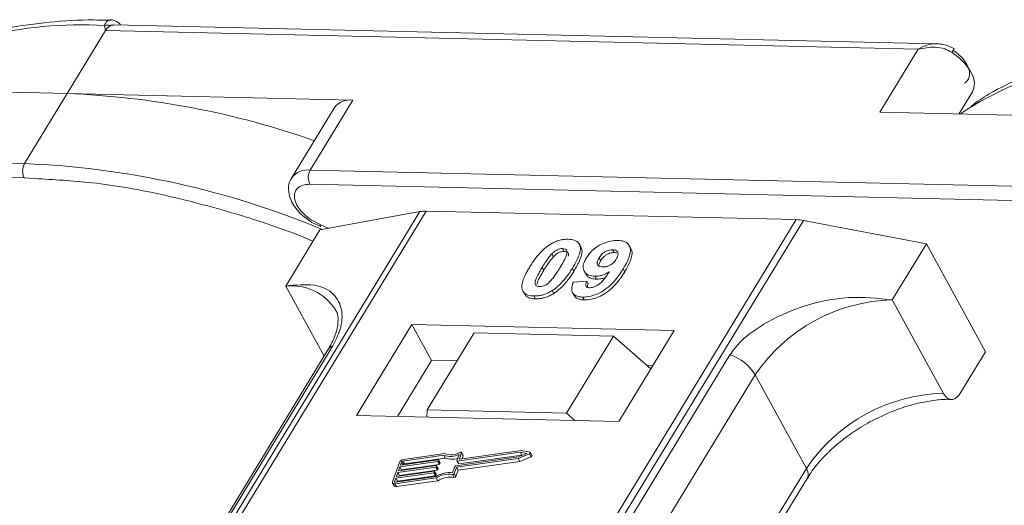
# Model space of a CAD drawing. Header units: millimetres. Extents: x 1678 to 3141, y 466 to 1499.
# Tile 53 of 81: x 2569 to 2613, y 1418 to 1439. Entities that reach past the tile are written whole.
import ezdxf

# ---------------------------------------------------------------- set-up
doc = ezdxf.new("R2010")
doc.units = ezdxf.units.MM

msp = doc.modelspace()

# ---------------------------------------------------------------- linework, layer by layer
at = {"color": 7, "linetype": 'Continuous', "lineweight": 15}
for p, q in [((2573.161, 1438.448), (2573.124, 1438.667)), ((2609.596, 1437.87), (2573.526, 1438.698)), ((2571.48, 1435.686), (2573.161, 1438.448)), ((2573.161, 1438.448), (2608.768, 1437.631)), ((2608.768, 1437.631), (2607.088, 1434.869)), ((2558.961, 1435.974), (2571.48, 1435.686)), ((2571.48, 1435.686), (2569.613, 1432.617)), ((2583.999, 1435.399), (2571.48, 1435.686)), ((2610.556, 1434.79), (2611.148, 1435.763)), ((2582.132, 1432.33), (2583.999, 1435.399)), ((2583.185, 1435.053), (2581.318, 1431.984)), ((2607.088, 1434.869), (2619.607, 1434.582)), ((2569.613, 1432.617), (2534.005, 1433.434)), ((2533.991, 1432.812), (2569.598, 1431.995)), ((2617.739, 1431.513), (2582.132, 1432.33)), ((2569.598, 1431.995), (2570.053, 1431.962)), ((2582.117, 1431.708), (2617.725, 1430.891)), ((2586.931, 1430.512), (2565.251, 1394.882)), ((2565.52, 1394.876), (2587.217, 1430.533)), ((2582.554, 1429.706), (2586.931, 1430.512)), ((2587.217, 1430.533), (2603.434, 1430.161)), ((2603.434, 1430.161), (2581.737, 1394.504)), ((2582.07, 1394.496), (2603.75, 1430.126)), ((2582.196, 1430.042), (2582.591, 1429.865)), ((2582.566, 1429.947), (2582.203, 1430.134)), ((2582.944, 1429.778), (2582.566, 1429.947)), ((2603.75, 1430.126), (2609.131, 1429.096)), ((2582.554, 1429.706), (2581.06, 1427.251)), ((2593.991, 1428.963), (2593.922, 1429.089)), ((2596.178, 1428.898), (2596.109, 1429.024)), ((2607.637, 1426.641), (2609.131, 1429.096)), ((2609.131, 1429.096), (2611.718, 1424.368)), ((2592.721, 1428.659), (2592.79, 1428.533)), ((2593.193, 1428.893), (2593.262, 1428.766)), ((2595.447, 1428.716), (2595.378, 1428.842)), ((2595.447, 1428.716), (2595.574, 1428.691)), ((2594.793, 1428.483), (2594.862, 1428.357)), ((2592.299, 1428.068), (2592.368, 1427.942)), ((2593.691, 1427.907), (2593.622, 1428.033)), ((2594.139, 1427.903), (2594.208, 1427.777)), ((2595.914, 1427.877), (2595.845, 1428.003)), ((2593.663, 1427.425), (2594.247, 1427.464)), ((2594.247, 1427.464), (2594.316, 1427.338)), ((2594.604, 1427.679), (2594.673, 1427.553)), ((2581.06, 1427.251), (2582.742, 1424.176)), ((2591.504, 1426.952), (2591.573, 1426.826)), ((2592.735, 1427.049), (2592.804, 1426.923)), ((2593.627, 1426.959), (2593.696, 1426.833)), ((2591.929, 1426.815), (2591.998, 1426.689)), ((2594.062, 1426.766), (2594.131, 1426.64)), ((2609.879, 1422.544), (2607.637, 1426.641)), ((2586.591, 1425.568), (2584.163, 1421.579)), ((2598.084, 1425.305), (2586.591, 1425.568)), ((2586.591, 1425.568), (2587.453, 1423.992)), ((2589.313, 1425.195), (2587.259, 1421.819)), ((2595.419, 1425.055), (2589.313, 1425.195)), ((2595.656, 1421.315), (2598.084, 1425.305)), ((2593.365, 1421.679), (2595.419, 1425.055)), ((2595.419, 1425.055), (2597.063, 1423.627)), ((2582.906, 1424.446), (2567.593, 1399.28)), ((2567.808, 1399.467), (2583.121, 1424.632)), ((2610.597, 1422.527), (2611.718, 1424.368)), ((2600.525, 1424.233), (2585.212, 1399.067)), ((2587.453, 1423.992), (2585.959, 1421.537)), ((2588.566, 1423.967), (2587.453, 1423.992)), ((2597.15, 1423.77), (2596.892, 1423.776)), ((2586.32, 1398.19), (2601.633, 1423.356)), ((2603.874, 1419.258), (2601.633, 1423.356)), ((2587.259, 1421.819), (2587.236, 1421.508)), ((2593.365, 1421.679), (2587.259, 1421.819)), ((2584.163, 1421.579), (2595.656, 1421.315)), ((2593.733, 1421.359), (2593.365, 1421.679)), ((2591.333, 1419.969), (2588.573, 1419.577)), ((2591.377, 1420.042), (2588.69, 1419.661)), ((2591.618, 1419.908), (2591.333, 1419.969)), ((2591.402, 1419.842), (2591.333, 1419.969)), ((2591.764, 1419.96), (2591.377, 1420.042)), ((2587.721, 1419.557), (2586.061, 1419.321)), ((2586.086, 1419.392), (2587.746, 1419.628)), ((2586.137, 1419.534), (2586.086, 1419.392)), ((2586.205, 1419.409), (2586.137, 1419.534)), ((2587.984, 1419.83), (2586.196, 1419.576)), ((2586.196, 1419.576), (2586.265, 1419.45)), ((2588.038, 1419.905), (2586.221, 1419.647)), ((2586.265, 1419.45), (2588.052, 1419.703)), ((2587.79, 1419.431), (2587.721, 1419.557)), ((2587.763, 1419.613), (2587.75, 1419.578)), ((2587.819, 1419.452), (2587.75, 1419.578)), ((2587.832, 1419.496), (2587.763, 1419.622)), ((2587.832, 1419.487), (2587.763, 1419.613)), ((2588.052, 1419.703), (2587.984, 1419.83)), ((2588.497, 1419.364), (2591.256, 1419.756)), ((2588.54, 1419.303), (2591.249, 1419.687)), ((2588.557, 1419.591), (2588.655, 1419.865)), ((2588.557, 1419.582), (2588.626, 1419.456)), ((2588.642, 1419.451), (2588.573, 1419.577)), ((2588.609, 1419.177), (2591.318, 1419.561)), ((2588.642, 1419.451), (2591.402, 1419.842)), ((2588.674, 1419.675), (2588.766, 1419.932)), ((2588.681, 1419.661), (2588.674, 1419.675)), ((2588.834, 1419.824), (2588.765, 1419.95)), ((2588.766, 1419.932), (2588.835, 1419.806)), ((2588.788, 1419.674), (2588.835, 1419.806)), ((2591.249, 1419.687), (2591.741, 1419.895)), ((2591.318, 1419.561), (2591.249, 1419.687)), ((2591.256, 1419.756), (2591.618, 1419.908)), ((2591.318, 1419.561), (2591.81, 1419.769)), ((2591.402, 1419.842), (2591.442, 1419.834)), ((2591.741, 1419.895), (2591.81, 1419.769)), ((2591.849, 1419.823), (2591.78, 1419.949)), ((2586.045, 1419.521), (2585.74, 1418.67)), ((2585.908, 1418.895), (2587.568, 1419.131)), ((2587.632, 1419.308), (2585.971, 1419.073)), ((2585.997, 1419.144), (2587.657, 1419.379)), ((2586.061, 1419.321), (2585.997, 1419.144)), ((2586.04, 1418.947), (2587.701, 1419.182)), ((2586.13, 1419.195), (2586.061, 1419.321)), ((2586.117, 1419.161), (2586.13, 1419.195)), ((2586.13, 1419.195), (2587.79, 1419.431)), ((2587.585, 1419.117), (2587.572, 1419.081)), ((2587.653, 1419), (2587.584, 1419.126)), ((2587.585, 1419.117), (2587.654, 1418.991)), ((2587.701, 1419.182), (2587.632, 1419.308)), ((2587.674, 1419.365), (2587.661, 1419.329)), ((2587.73, 1419.203), (2587.661, 1419.329)), ((2587.742, 1419.248), (2587.673, 1419.374)), ((2587.743, 1419.239), (2587.674, 1419.365)), ((2587.73, 1419.203), (2587.743, 1419.239)), ((2587.819, 1419.452), (2587.832, 1419.487)), ((2588.369, 1419.069), (2588.467, 1419.343)), ((2588.441, 1419.028), (2588.54, 1419.303)), ((2588.51, 1418.902), (2588.609, 1419.177)), ((2588.609, 1419.177), (2588.54, 1419.303)), ((2603.874, 1419.258), (2588.714, 1394.344)), ((2585.882, 1418.824), (2585.831, 1418.683)), ((2585.831, 1418.683), (2585.847, 1418.654)), ((2585.839, 1418.583), (2587.655, 1418.841)), ((2585.864, 1418.654), (2587.652, 1418.907)), ((2587.543, 1419.06), (2585.882, 1418.824)), ((2585.951, 1418.698), (2585.882, 1418.824)), ((2585.971, 1419.073), (2585.908, 1418.895)), ((2585.908, 1418.457), (2587.724, 1418.715)), ((2585.939, 1418.664), (2585.951, 1418.698)), ((2585.951, 1418.698), (2587.612, 1418.934)), ((2586.04, 1418.947), (2585.971, 1419.073)), ((2586.028, 1418.912), (2586.04, 1418.947)), ((2587.612, 1418.934), (2587.543, 1419.06)), ((2587.641, 1418.955), (2587.572, 1419.081)), ((2587.641, 1418.955), (2587.654, 1418.991)), ((2587.724, 1418.715), (2587.655, 1418.841)), ((2588.364, 1418.987), (2588.433, 1418.861)), ((2588.51, 1418.902), (2588.441, 1419.028)), ((2589.012, 1394.337), (2603.908, 1418.817)), ((2585.741, 1418.615), (2585.81, 1418.489)), ((2585.908, 1418.457), (2585.839, 1418.583))]:
    msp.add_line(p, q, dxfattribs=at)
at = {"color": 7, "linetype": 'Continuous', "lineweight": 15, "flags": 128}
for points in [[(2611.148, 1435.763), (2611.216, 1435.922), (2611.236, 1436.165), (2611.176, 1436.434), (2611.04, 1436.716), (2610.834, 1436.995), (2610.568, 1437.259), (2610.256, 1437.494)], [(2610.909, 1434.989), (2610.864, 1434.959), (2610.62, 1434.788)], [(2588.712, 1419.954), (2588.724, 1419.959), (2588.735, 1419.961), (2588.746, 1419.961), (2588.755, 1419.959), (2588.762, 1419.954), (2588.766, 1419.948), (2588.768, 1419.94), (2588.766, 1419.932)], [(2591.764, 1419.96), (2591.774, 1419.956), (2591.78, 1419.95), (2591.782, 1419.941), (2591.781, 1419.931), (2591.775, 1419.921), (2591.766, 1419.911), (2591.754, 1419.902), (2591.741, 1419.895)], [(2587.746, 1419.628), (2587.751, 1419.628), (2587.755, 1419.627), (2587.758, 1419.626), (2587.761, 1419.625), (2587.763, 1419.622), (2587.764, 1419.62), (2587.764, 1419.617), (2587.763, 1419.613)], [(2588.573, 1419.577), (2588.569, 1419.576), (2588.565, 1419.577), (2588.561, 1419.578), (2588.559, 1419.58), (2588.557, 1419.582), (2588.556, 1419.585), (2588.556, 1419.588), (2588.557, 1419.591)], [(2588.69, 1419.661), (2588.686, 1419.66), (2588.682, 1419.661), (2588.679, 1419.662), (2588.676, 1419.664), (2588.674, 1419.666), (2588.673, 1419.669), (2588.673, 1419.672), (2588.674, 1419.675)], [(2591.81, 1419.769), (2591.823, 1419.775), (2591.835, 1419.784), (2591.844, 1419.795), (2591.85, 1419.805), (2591.851, 1419.815), (2591.849, 1419.823)], [(2587.568, 1419.131), (2587.572, 1419.131), (2587.576, 1419.131), (2587.58, 1419.13), (2587.582, 1419.128), (2587.584, 1419.126), (2587.585, 1419.123), (2587.585, 1419.12), (2587.585, 1419.117)], [(2587.657, 1419.379), (2587.662, 1419.38), (2587.665, 1419.379), (2587.669, 1419.378), (2587.672, 1419.376), (2587.673, 1419.374), (2587.674, 1419.371), (2587.675, 1419.368), (2587.674, 1419.365)], [(2585.839, 1418.583), (2585.813, 1418.581), (2585.789, 1418.583), (2585.769, 1418.59), (2585.753, 1418.6), (2585.742, 1418.614), (2585.736, 1418.63), (2585.735, 1418.649), (2585.74, 1418.67)], [(2585.831, 1418.683), (2585.83, 1418.676), (2585.83, 1418.669), (2585.832, 1418.664), (2585.836, 1418.659), (2585.841, 1418.656), (2585.848, 1418.654), (2585.856, 1418.653), (2585.864, 1418.654)]]:
    msp.add_lwpolyline(points, dxfattribs=at)
at = {"color": 7, "linetype": 'Continuous', "lineweight": 15}
for centre, radius, start, end in [((2572.051, 1420.911), 17.788, 86.5445, 121.4052), ((2573.248, 1438.302), 0.385, 70.0796, 108.8478), ((2609.593, 1437.96), 0.81, 324.8839, 338.0058), ((2620.178, 1419.806), 17.788, 86.5445, 121.4052), ((2570.065, 1398.838), 36.876, 70.6012, 87.8011), ((2583.875, 1434.561), 0.847, 81.5639, 144.4913), ((2570.206, 1432.293), 0.676, 151.2883, 206.0774), ((2568.076, 1394.761), 37.888, 67.3508, 87.6751), ((2582.008, 1431.491), 0.849, 81.6058, 144.0845), ((2582.725, 1432.005), 0.676, 151.2883, 206.0774), ((2587.177, 1429.129), 1.404, 88.3644, 100.0749), ((2582.679, 1429.917), 0.118, 165.0867, 215.6979), ((2603.382, 1428.238), 1.923, 78.9596, 88.4511), ((2581.3, 1424.943), 2.32, 32.7281, 95.9449), ((2607.805, 1419.204), 7.439, 91.2925, 146.0732), ((2583.319, 1424.189), 0.486, 114.0472, 148.0355), ((2599.882, 1422.284), 2.052, 31.4947, 71.765), ((2610.047, 1415.106), 7.439, 91.2925, 146.0732), ((2586.251, 1419.42), 0.229, 97.4207, 153.8527), ((2586.205, 1419.5), 0.0762, 97.4207, 153.8527), ((2587.716, 1419.594), 0.0381, 277.4207, 333.8527), ((2588.274, 1420.689), 0.907, 251.2927, 294.8085), ((2588.32, 1420.673), 0.819, 249.8549, 298.6145), ((2588.334, 1420.506), 0.85, 250.6487, 287.8017), ((2588.815, 1419.814), 0.0214, 336.1246, 26.8104), ((2586.275, 1419.373), 0.0769, 97.5763, 152.4403), ((2587.627, 1419.346), 0.0381, 277.4207, 333.8527), ((2587.696, 1419.22), 0.0381, 277.4207, 333.8527), ((2587.733, 1419.243), 0.011, 336.9348, 26.0002), ((2587.785, 1419.468), 0.0381, 277.4207, 333.8527), ((2587.822, 1419.491), 0.011, 336.9348, 26.0002), ((2588.502, 1419.326), 0.0381, 97.4207, 153.8527), ((2588.638, 1419.465), 0.0149, 216.6597, 287.1115), ((2603.533, 1419.011), 0.422, 332.7392, 35.9387), ((2587.538, 1419.098), 0.0381, 277.4207, 333.8527), ((2587.607, 1418.972), 0.0381, 277.4207, 333.8527), ((2588.255, 1417.901), 1.173, 84.4424, 120.9301), ((2587.643, 1418.995), 0.011, 336.9348, 26.0002), ((2588.198, 1418.003), 0.998, 80.3986, 122.9491), ((2588.267, 1417.877), 0.998, 80.3986, 122.9491), ((2588.375, 1419.06), 0.0736, 261.7629, 334.647), ((2588.444, 1418.934), 0.0736, 261.7629, 334.647), ((2585.882, 1418.542), 0.0892, 216.6597, 287.1115)]:
    msp.add_arc(centre, radius, start, end, dxfattribs=at)
for points, knots in [([(2573.416, 1438.899), (2573.074, 1438.907), (2572.06, 1438.931), (2570.457, 1438.811), (2568.613, 1438.544), (2566.871, 1438.118), (2565.245, 1437.532), (2563.932, 1436.913), (2563.229, 1436.43), (2562.969, 1436.251)], [0, 0, 0, 0, 0.082192, 0.244094, 0.406946, 0.570776, 0.735755, 0.902211, 1, 1, 1, 1]), ([(2573.124, 1438.667), (2573.133, 1438.7), (2573.155, 1438.772), (2573.222, 1438.854), (2573.308, 1438.903), (2573.376, 1438.927), (2573.413, 1438.915), (2573.417, 1438.914)], [0, 0, 0, 0, 0.2169636, 0.4741671, 0.7154281, 0.9711189, 1, 1, 1, 1]), ([(2573.526, 1438.687), (2573.487, 1438.689), (2573.438, 1438.692), (2573.39, 1438.669), (2573.379, 1438.664)], [0, 0, 0, 0, 0.778572, 1, 1, 1, 1]), ([(2573.823, 1438.691), (2573.817, 1438.701), (2573.778, 1438.758), (2573.682, 1438.832), (2573.546, 1438.903), (2573.453, 1438.913), (2573.406, 1438.917)], [0, 0, 0, 0, 0.066072, 0.374284, 0.687294, 1, 1, 1, 1]), ([(2608.768, 1437.631), (2608.895, 1437.698), (2609.147, 1437.832), (2609.421, 1437.858), (2609.558, 1437.87)], [0, 0, 0, 0, 0.500456, 1, 1, 1, 1]), ([(2610.256, 1437.494), (2610.152, 1437.548), (2609.922, 1437.669), (2609.4, 1437.753), (2609.016, 1437.679), (2608.768, 1437.631)], [0, 0, 0, 0, 0.2270634, 0.5015869, 1, 1, 1, 1]), ([(2610.344, 1437.656), (2610.196, 1437.73), (2609.957, 1437.848), (2609.695, 1437.864), (2609.597, 1437.87)], [0, 0, 0, 0, 0.6234767, 1, 1, 1, 1]), ([(2621.542, 1437.795), (2621.201, 1437.803), (2620.187, 1437.827), (2618.583, 1437.706), (2616.74, 1437.439), (2614.997, 1437.013), (2613.372, 1436.427), (2612.058, 1435.809), (2611.356, 1435.326), (2611.096, 1435.147)], [0, 0, 0, 0, 0.082192, 0.244094, 0.406946, 0.570776, 0.735755, 0.902211, 1, 1, 1, 1]), ([(2610.806, 1436.145), (2610.86, 1436.189), (2610.97, 1436.278), (2611.035, 1436.478), (2611.024, 1436.71), (2610.947, 1436.877), (2610.909, 1436.96)], [0, 0, 0, 0, 0.245513, 0.5, 0.754487, 1, 1, 1, 1]), ([(2570.053, 1431.962), (2570.883, 1431.916), (2572.724, 1431.815), (2575.776, 1431.273), (2578.87, 1430.441), (2581.055, 1429.722), (2582.096, 1429.282), (2582.255, 1429.214)], [0, 0, 0, 0, 0.216275, 0.479557, 0.750255, 0.961851, 1, 1, 1, 1]), ([(2581.332, 1431.981), (2581.314, 1431.961), (2581.201, 1431.829), (2581.162, 1431.48), (2581.245, 1431.079), (2581.438, 1430.732), (2581.723, 1430.377), (2582.014, 1430.171), (2582.196, 1430.042)], [0, 0, 0, 0, 0.037615, 0.241517, 0.451999, 0.598171, 0.747954, 1, 1, 1, 1]), ([(2582.203, 1430.134), (2582.2, 1430.136), (2582.065, 1430.205), (2581.837, 1430.41), (2581.578, 1430.715), (2581.442, 1431.028), (2581.428, 1431.311), (2581.546, 1431.539), (2581.781, 1431.687), (2582.007, 1431.701), (2582.117, 1431.708)], [0, 0, 0, 0, 0.003628, 0.149327, 0.295025, 0.432885, 0.570744, 0.716442, 0.862141, 1, 1, 1, 1]), ([(2591.747, 1428.081), (2591.798, 1428.163), (2591.915, 1428.349), (2592.164, 1428.672), (2592.423, 1428.929), (2592.614, 1429.054), (2592.635, 1429.067)], [0, 0, 0, 0, 0.236731, 0.537555, 0.949668, 1, 1, 1, 1]), ([(2592.635, 1429.067), (2592.686, 1429.097), (2592.789, 1429.159), (2592.953, 1429.227), (2593.119, 1429.274), (2593.255, 1429.295), (2593.362, 1429.302), (2593.415, 1429.302), (2593.442, 1429.302)], [0, 0, 0, 0, 0.193776, 0.3936, 0.587864, 0.788908, 0.894169, 1, 1, 1, 1]), ([(2593.442, 1429.302), (2593.535, 1429.293), (2593.723, 1429.276), (2593.902, 1429.149), (2593.987, 1428.964), (2593.944, 1428.591), (2593.759, 1428.27), (2593.622, 1428.033)], [0, 0, 0, 0, 0.147566, 0.296688, 0.431278, 0.580404, 1, 1, 1, 1]), ([(2594.225, 1428.472), (2594.281, 1428.554), (2594.393, 1428.72), (2594.655, 1428.95), (2594.967, 1429.127), (2595.306, 1429.24), (2595.51, 1429.248), (2595.616, 1429.252)], [0, 0, 0, 0, 0.197927, 0.397728, 0.597413, 0.790584, 1, 1, 1, 1]), ([(2595.616, 1429.252), (2595.71, 1429.243), (2595.897, 1429.226), (2596.08, 1429.095), (2596.175, 1428.903), (2596.148, 1428.571), (2595.997, 1428.258), (2595.867, 1428.04), (2595.845, 1428.003)], [0, 0, 0, 0, 0.148288, 0.297745, 0.443713, 0.607791, 0.934708, 1, 1, 1, 1]), ([(2592.299, 1428.068), (2592.324, 1428.109), (2592.375, 1428.191), (2592.446, 1428.302), (2592.514, 1428.4), (2592.577, 1428.487), (2592.643, 1428.574), (2592.695, 1428.631), (2592.721, 1428.659)], [0, 0, 0, 0, 0.2059417, 0.4119594, 0.558149, 0.7045024, 0.8518015, 1, 1, 1, 1]), ([(2592.721, 1428.659), (2592.764, 1428.701), (2592.833, 1428.769), (2592.958, 1428.845), (2593.071, 1428.883), (2593.149, 1428.892), (2593.188, 1428.892), (2593.193, 1428.893)], [0, 0, 0, 0, 0.334804, 0.542561, 0.750382, 0.970721, 1, 1, 1, 1]), ([(2592.79, 1428.533), (2592.833, 1428.575), (2592.902, 1428.643), (2593.027, 1428.719), (2593.14, 1428.757), (2593.218, 1428.766), (2593.257, 1428.766), (2593.262, 1428.766)], [0, 0, 0, 0, 0.334804, 0.542561, 0.750382, 0.970721, 1, 1, 1, 1]), ([(2593.193, 1428.893), (2593.232, 1428.888), (2593.301, 1428.88), (2593.367, 1428.831), (2593.393, 1428.739), (2593.36, 1428.569), (2593.238, 1428.327), (2593.128, 1428.143), (2593.073, 1428.05)], [0, 0, 0, 0, 0.104614, 0.188814, 0.273512, 0.444127, 0.719481, 1, 1, 1, 1]), ([(2593.262, 1428.766), (2593.301, 1428.762), (2593.371, 1428.754), (2593.436, 1428.705), (2593.459, 1428.638), (2593.447, 1428.584), (2593.441, 1428.557)], [0, 0, 0, 0, 0.293658, 0.530016, 0.767769, 1, 1, 1, 1]), ([(2593.691, 1427.907), (2593.739, 1427.989), (2593.89, 1428.244), (2594.034, 1428.582), (2594.057, 1428.859), (2593.995, 1428.935), (2593.979, 1428.956)], [0, 0, 0, 0, 0.220552, 0.687786, 0.91457, 1, 1, 1, 1]), ([(2594.793, 1428.483), (2594.828, 1428.536), (2594.884, 1428.621), (2595.005, 1428.73), (2595.123, 1428.794), (2595.254, 1428.837), (2595.333, 1428.84), (2595.378, 1428.842)], [0, 0, 0, 0, 0.2913202, 0.4655393, 0.6416315, 0.798664, 1, 1, 1, 1]), ([(2594.862, 1428.357), (2594.897, 1428.41), (2594.953, 1428.495), (2595.074, 1428.604), (2595.192, 1428.668), (2595.323, 1428.711), (2595.402, 1428.714), (2595.447, 1428.716)], [0, 0, 0, 0, 0.29132, 0.465539, 0.641632, 0.798664, 1, 1, 1, 1]), ([(2595.378, 1428.842), (2595.424, 1428.837), (2595.517, 1428.826), (2595.599, 1428.751), (2595.632, 1428.652), (2595.605, 1428.539), (2595.564, 1428.465), (2595.545, 1428.431)], [0, 0, 0, 0, 0.207955, 0.420406, 0.62732, 0.827707, 1, 1, 1, 1]), ([(2595.914, 1427.877), (2595.962, 1427.959), (2596.107, 1428.206), (2596.235, 1428.54), (2596.243, 1428.804), (2596.18, 1428.876), (2596.167, 1428.891)], [0, 0, 0, 0, 0.227122, 0.68486, 0.934898, 1, 1, 1, 1]), ([(2592.368, 1427.942), (2592.393, 1427.983), (2592.444, 1428.065), (2592.515, 1428.176), (2592.583, 1428.274), (2592.646, 1428.361), (2592.712, 1428.448), (2592.764, 1428.505), (2592.79, 1428.533)], [0, 0, 0, 0, 0.205942, 0.411959, 0.558149, 0.704502, 0.851801, 1, 1, 1, 1]), ([(2594.604, 1427.679), (2594.511, 1427.689), (2594.325, 1427.709), (2594.154, 1427.847), (2594.076, 1428.039), (2594.109, 1428.259), (2594.19, 1428.408), (2594.225, 1428.472)], [0, 0, 0, 0, 0.210189, 0.421773, 0.623603, 0.837034, 1, 1, 1, 1]), ([(2594.946, 1428.086), (2594.9, 1428.091), (2594.814, 1428.1), (2594.731, 1428.16), (2594.7, 1428.242), (2594.721, 1428.354), (2594.766, 1428.435), (2594.793, 1428.483)], [0, 0, 0, 0, 0.213937, 0.398075, 0.583091, 0.751666, 1, 1, 1, 1]), ([(2594.779, 1428.136), (2594.782, 1428.162), (2594.789, 1428.232), (2594.834, 1428.309), (2594.862, 1428.357)], [0, 0, 0, 0, 0.366323, 1, 1, 1, 1]), ([(2595.545, 1428.431), (2595.512, 1428.382), (2595.457, 1428.3), (2595.332, 1428.198), (2595.204, 1428.133), (2595.069, 1428.09), (2594.987, 1428.088), (2594.946, 1428.086)], [0, 0, 0, 0, 0.267394, 0.447214, 0.627122, 0.813065, 1, 1, 1, 1]), ([(2591.425, 1427.082), (2591.417, 1427.116), (2591.401, 1427.185), (2591.412, 1427.332), (2591.462, 1427.522), (2591.552, 1427.73), (2591.649, 1427.917), (2591.714, 1428.026), (2591.747, 1428.081)], [0, 0, 0, 0, 0.118441, 0.239346, 0.459593, 0.684925, 0.84224, 1, 1, 1, 1]), ([(2592.178, 1427.224), (2592.132, 1427.23), (2592.057, 1427.24), (2591.998, 1427.296), (2591.98, 1427.392), (2592.016, 1427.562), (2592.141, 1427.802), (2592.246, 1427.979), (2592.299, 1428.068)], [0, 0, 0, 0, 0.12537, 0.20229, 0.279179, 0.464758, 0.730582, 1, 1, 1, 1]), ([(2592.07, 1427.31), (2592.075, 1427.343), (2592.089, 1427.459), (2592.214, 1427.676), (2592.316, 1427.853), (2592.368, 1427.942)], [0, 0, 0, 0, 0.166989, 0.580698, 1, 1, 1, 1]), ([(2593.073, 1428.05), (2593.047, 1428.01), (2592.997, 1427.928), (2592.925, 1427.817), (2592.858, 1427.718), (2592.794, 1427.631), (2592.728, 1427.543), (2592.676, 1427.486), (2592.65, 1427.458)], [0, 0, 0, 0, 0.20527, 0.410616, 0.55715, 0.703844, 0.851471, 1, 1, 1, 1]), ([(2593.622, 1428.033), (2593.571, 1427.951), (2593.454, 1427.765), (2593.209, 1427.448), (2592.953, 1427.192), (2592.763, 1427.068), (2592.735, 1427.049)], [0, 0, 0, 0, 0.237281, 0.538591, 0.932677, 1, 1, 1, 1]), ([(2592.804, 1426.923), (2592.853, 1426.956), (2592.951, 1427.022), (2593.113, 1427.161), (2593.286, 1427.339), (2593.447, 1427.54), (2593.581, 1427.73), (2593.654, 1427.848), (2593.691, 1427.907)], [0, 0, 0, 0, 0.118595, 0.239509, 0.447458, 0.659935, 0.829685, 1, 1, 1, 1]), ([(2595.845, 1428.003), (2595.793, 1427.922), (2595.637, 1427.675), (2595.365, 1427.336), (2594.975, 1427.028), (2594.613, 1426.848), (2594.296, 1426.77), (2594.124, 1426.767), (2594.062, 1426.766)], [0, 0, 0, 0, 0.142337, 0.429127, 0.589943, 0.751205, 0.909895, 1, 1, 1, 1]), ([(2594.131, 1426.64), (2594.231, 1426.644), (2594.433, 1426.651), (2594.768, 1426.761), (2595.098, 1426.939), (2595.476, 1427.253), (2595.729, 1427.582), (2595.877, 1427.817), (2595.914, 1427.877)], [0, 0, 0, 0, 0.14324, 0.28761, 0.430449, 0.591135, 0.89544, 1, 1, 1, 1]), ([(2594.219, 1427.784), (2594.232, 1427.754), (2594.275, 1427.659), (2594.436, 1427.574), (2594.603, 1427.559), (2594.673, 1427.553)], [0, 0, 0, 0, 0.20752, 0.66568, 1, 1, 1, 1]), ([(2594.382, 1427.174), (2594.422, 1427.176), (2594.504, 1427.181), (2594.65, 1427.239), (2594.815, 1427.341), (2595.029, 1427.562), (2595.159, 1427.746), (2595.248, 1427.873)], [0, 0, 0, 0, 0.112015, 0.224355, 0.367768, 0.565827, 1, 1, 1, 1]), ([(2595.248, 1427.873), (2595.197, 1427.844), (2595.093, 1427.785), (2594.954, 1427.733), (2594.844, 1427.703), (2594.762, 1427.688), (2594.682, 1427.68), (2594.63, 1427.679), (2594.604, 1427.679)], [0, 0, 0, 0, 0.243491, 0.496266, 0.61821, 0.741704, 0.870158, 1, 1, 1, 1]), ([(2583.121, 1424.632), (2583.238, 1424.867), (2583.54, 1425.467), (2583.552, 1426.262), (2583.197, 1426.966), (2582.382, 1427.382), (2581.499, 1427.294), (2581.06, 1427.251)], [0, 0, 0, 0, 0.125713, 0.321276, 0.524466, 0.763484, 1, 1, 1, 1]), ([(2592.65, 1427.458), (2592.607, 1427.416), (2592.538, 1427.348), (2592.414, 1427.273), (2592.302, 1427.234), (2592.224, 1427.225), (2592.184, 1427.224), (2592.178, 1427.224)], [0, 0, 0, 0, 0.333678, 0.540413, 0.747264, 0.961209, 1, 1, 1, 1]), ([(2594.062, 1426.766), (2593.968, 1426.775), (2593.799, 1426.792), (2593.642, 1426.908), (2593.572, 1427.084), (2593.601, 1427.269), (2593.65, 1427.392), (2593.663, 1427.425)], [0, 0, 0, 0, 0.242788, 0.438865, 0.634801, 0.900936, 1, 1, 1, 1]), ([(2594.247, 1427.464), (2594.227, 1427.415), (2594.196, 1427.339), (2594.207, 1427.249), (2594.253, 1427.2), (2594.317, 1427.178), (2594.364, 1427.175), (2594.382, 1427.174)], [0, 0, 0, 0, 0.3447142, 0.5290593, 0.7142089, 0.8921959, 1, 1, 1, 1]), ([(2594.277, 1427.197), (2594.279, 1427.223), (2594.283, 1427.268), (2594.306, 1427.317), (2594.316, 1427.338)], [0, 0, 0, 0, 0.569737, 1, 1, 1, 1]), ([(2594.673, 1427.553), (2594.722, 1427.554), (2594.823, 1427.556), (2594.956, 1427.586), (2595.033, 1427.613), (2595.055, 1427.62)], [0, 0, 0, 0, 0.409454, 0.83528, 1, 1, 1, 1]), ([(2591.929, 1426.815), (2591.882, 1426.818), (2591.786, 1426.823), (2591.661, 1426.853), (2591.553, 1426.904), (2591.486, 1426.967), (2591.446, 1427.028), (2591.432, 1427.064), (2591.425, 1427.082)], [0, 0, 0, 0, 0.192635, 0.388697, 0.582015, 0.783044, 0.890959, 1, 1, 1, 1]), ([(2592.735, 1427.049), (2592.685, 1427.019), (2592.582, 1426.958), (2592.418, 1426.89), (2592.251, 1426.842), (2592.115, 1426.822), (2592.008, 1426.815), (2591.955, 1426.815), (2591.929, 1426.815)], [0, 0, 0, 0, 0.193769, 0.393564, 0.587886, 0.789131, 0.894283, 1, 1, 1, 1]), ([(2591.998, 1426.689), (2592.047, 1426.689), (2592.145, 1426.69), (2592.303, 1426.713), (2592.469, 1426.758), (2592.61, 1426.815), (2592.722, 1426.873), (2592.777, 1426.906), (2592.804, 1426.923)], [0, 0, 0, 0, 0.193594, 0.390501, 0.584817, 0.78683, 0.892868, 1, 1, 1, 1]), ([(2591.576, 1426.828), (2591.589, 1426.815), (2591.624, 1426.775), (2591.715, 1426.732), (2591.821, 1426.704), (2591.918, 1426.692), (2591.971, 1426.69), (2591.998, 1426.689)], [0, 0, 0, 0, 0.143925, 0.415852, 0.697483, 0.848301, 1, 1, 1, 1]), ([(2593.7, 1426.835), (2593.736, 1426.788), (2593.805, 1426.695), (2593.978, 1426.648), (2594.092, 1426.642), (2594.131, 1426.64)], [0, 0, 0, 0, 0.4158523, 0.8021376, 1, 1, 1, 1]), ([(2607.637, 1426.641), (2607.007, 1426.709), (2605.745, 1426.846), (2603.699, 1426.422), (2602.065, 1425.672), (2601.003, 1424.886), (2600.654, 1424.41), (2600.525, 1424.233)], [0, 0, 0, 0, 0.249096, 0.498243, 0.745205, 0.90541, 1, 1, 1, 1]), ([(2583.244, 1426.195), (2583.255, 1426.18), (2583.324, 1426.087), (2583.361, 1425.883), (2583.344, 1425.478), (2583.21, 1424.997), (2583.004, 1424.626), (2582.904, 1424.445)], [0, 0, 0, 0, 0.054359, 0.333223, 0.559722, 0.78604, 1, 1, 1, 1]), ([(2606.662, 1421.293), (2607.013, 1421.468), (2607.505, 1421.715), (2608.243, 1421.974), (2608.857, 1422.144), (2609.539, 1422.253), (2610.006, 1422.295), (2610.215, 1422.276), (2610.229, 1422.275)], [0, 0, 0, 0, 0.288391, 0.40474, 0.594322, 0.785544, 0.984773, 1, 1, 1, 1]), ([(2610.597, 1422.527), (2610.552, 1422.465), (2610.46, 1422.341), (2610.289, 1422.266), (2610.117, 1422.287), (2609.975, 1422.391), (2609.906, 1422.5), (2609.879, 1422.544)], [0, 0, 0, 0, 0.2146939, 0.4293877, 0.6440816, 0.8587754, 1, 1, 1, 1]), ([(2603.924, 1418.82), (2603.972, 1418.905), (2604.143, 1419.204), (2604.55, 1419.683), (2605.077, 1420.196), (2605.632, 1420.645), (2606.158, 1421.007), (2606.528, 1421.216), (2606.662, 1421.293)], [0, 0, 0, 0, 0.097286, 0.340622, 0.525469, 0.686972, 0.885597, 1, 1, 1, 1])]:
    msp.add_open_spline(points, degree=3, knots=knots, dxfattribs=at)
for points in [[(2573.379, 1438.664), (2573.339, 1438.64), (2573.259, 1438.591), (2573.193, 1438.496), (2573.161, 1438.448)], [(2610.29, 1437.596), (2610.42, 1437.501), (2610.681, 1437.309), (2610.833, 1437.076), (2610.909, 1436.96)]]:
    msp.add_open_spline(points, degree=3, dxfattribs=at)

doc.saveas('drawing.dxf')
